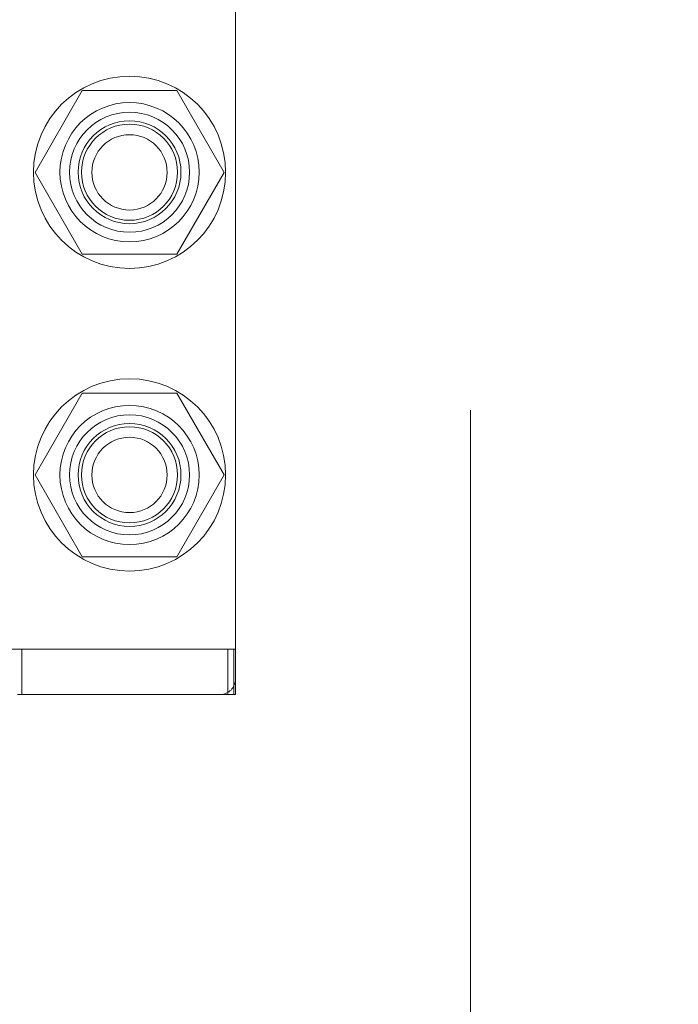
# Model space of a CAD drawing. Header units: inches. Extents: x 0.2 to 10.8, y 0.2 to 8.2.
# Tile 92 of 176: x 3.2168 to 3.3025, y 4.7392 to 4.8673. Entities that reach past the tile are written whole.
import ezdxf

# ---------------------------------------------------------------- set-up
doc = ezdxf.new("R2010")
doc.units = ezdxf.units.IN
doc.header["$MEASUREMENT"] = 0
doc.linetypes.add('HIDDEN', pattern=[0.075, 0.05, -0.025])
doc.layers.add('DIMENSIONS', color=140, linetype='Continuous')
doc.styles.add('SLDTEXTSTYLE0', font='TXT', dxfattribs={"width": 0.7})
doc.dimstyles.new('SLDDIMSTYLE0', dxfattribs={"dimtxt": 0.084961, "dimasz": 0.13, "dimexe": 0, "dimexo": 0.0625, "dimgap": 0.02124, "dimtad": 0, "dimtih": 1, "dimtoh": 1, "dimlfac": 20, "dimrnd": 1e-09, "dimzin": 12, "dimdsep": 46, "dimtxsty": 'SLDTEXTSTYLE0', "dimsah": 1, "dimcen": 0.09, "dimadec": 0, "dimazin": 3, "dimtfac": 1, "dimtofl": 0, "dimtmove": 0, "dimatfit": 3, "dimfxl": 0, "dimfrac": 2, "dimtolj": 1, "dimtzin": 12, "dimarcsym": 0})

# ---------------------------------------------------------------- blocks, each defined once
blk = doc.blocks.new('_D_1')
at = {"layer": 'DIMENSIONS'}
for p, q in [((3.25246, 4.97828), (2.69259, 4.97828)), ((2.81759, 4.97828), (2.81759, 4.10219)), ((2.62068, 3.94814), (2.59215, 3.94814)), ((2.59215, 3.94814), (2.59215, 3.81311)), ((3.01451, 3.94814), (3.04304, 3.94814)), ((3.04304, 3.94814), (3.04304, 3.81311)), ((2.59215, 3.81311), (2.62068, 3.81311)), ((3.04304, 3.81311), (3.01451, 3.81311)), ((2.81759, 2.88411), (2.81759, 3.79409)), ((3.25246, 2.88411), (2.69259, 2.88411))]:
    blk.add_line(p, q, dxfattribs=at)
for points in [[(2.81759, 4.97828), (2.79759, 4.84828), (2.83759, 4.84828)], [(2.81759, 2.88411), (2.83759, 3.01411), (2.79759, 3.01411)]]:
    blk.add_solid(points, dxfattribs=at)
at = {"layer": 'DIMENSIONS', "char_height": 0.083333, "attachment_point": 1, "style": 'SLDTEXTSTYLE0'}
for s, insert in [('41.88', (2.65602, 4.07458)), ('1063.8', (2.62068, 3.92053))]:
    blk.add_mtext(s, dxfattribs=dict(at, insert=insert))

msp = doc.modelspace()

# ---------------------------------------------------------------- linework, layer by layer
at = {"color": 7, "linetype": 'HIDDEN', "lineweight": 18}
for p, q in [((3.2754136, 2.9164676), (3.2754136, 4.9459176)), ((3.2448432, 4.7814845), (3.2448432, 4.8740042)), ((3.2249149, 4.8580593), (3.2187661, 4.8474093)), ((3.2372124, 4.8580593), (3.2249149, 4.8580593)), ((3.2433612, 4.8474093), (3.2372124, 4.8580593)), ((3.2187661, 4.8474093), (3.2249149, 4.8367593)), ((3.2372124, 4.8367593), (3.2433612, 4.8474093)), ((3.2249149, 4.8367593), (3.2372124, 4.8367593)), ((3.2249149, 4.8187093), (3.2187661, 4.8080593)), ((3.2372124, 4.8187093), (3.2249149, 4.8187093)), ((3.2433612, 4.8080593), (3.2372124, 4.8187093)), ((3.2187661, 4.8080593), (3.2249149, 4.7974093)), ((3.2372124, 4.7974093), (3.2433612, 4.8080593)), ((3.2249149, 4.7974093), (3.2372124, 4.7974093)), ((3.2438589, 4.7854215), (3.2155125, 4.7854215)), ((3.2170441, 4.779516), (3.2170441, 4.7854215)), ((3.2438589, 4.7854215), (3.2448432, 4.7854215)), ((3.2438589, 4.779516), (3.2438589, 4.7854215)), ((3.2446291, 4.779516), (3.2446291, 4.7854215)), ((3.2448432, 4.779516), (3.2448432, 4.7814845)), ((3.2164967, 4.779516), (3.2428747, 4.779516)), ((3.2438589, 4.779516), (3.2428747, 4.779516)), ((3.2448432, 4.779516), (3.2438589, 4.779516))]:
    msp.add_line(p, q, dxfattribs=at)
for centre, radius in [((3.2310636, 4.8474176), 0.0125), ((3.2310636, 4.8474294), 0.0090551), ((3.2310636, 4.8474259), 0.0078125), ((3.2310636, 4.8474294), 0.0066929), ((3.2310636, 4.8474259), 0.00625), ((3.2310636, 4.8474093), 0.0048975), ((3.2310636, 4.8080676), 0.0125), ((3.2310636, 4.8080593), 0.0090551), ((3.2310636, 4.8080759), 0.0078125), ((3.2310636, 4.8080593), 0.0066929), ((3.2310636, 4.8080759), 0.00625), ((3.2310636, 4.8080593), 0.0048975)]:
    msp.add_circle(centre, radius, dxfattribs=at)
msp.add_arc((3.2428747, 4.7814845), 0.0019685, 270, 0, dxfattribs=at)

# ---------------------------------------------------------------- dimensions: what is measured, and where the dimension line sits
at = {"layer": 'DIMENSIONS'}
dim = msp.add_linear_dim(base=(2.8175947, 2.8841093), p1=(3.3024636, 4.9782759), p2=(3.3024636, 2.8841093), angle=90, dimstyle='SLDDIMSTYLE0', dxfattribs=at)
dim.commit()
dim.dimension.update_dxf_attribs({"geometry": '_D_1', "text_midpoint": (2.8175947, 3.9481397), "dimtype": 160})

doc.saveas('drawing.dxf')
